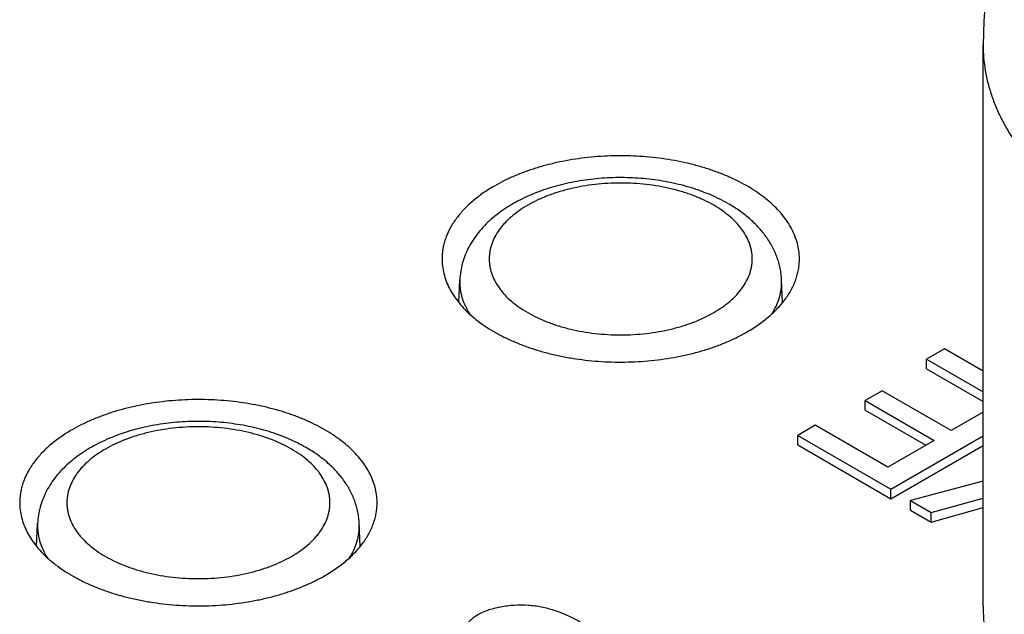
# Model space of a CAD drawing. Header units: inches. Extents: x 0 to 34, y 0 to 22.
# Tile 29 of 37: x 26.094 to 26.424, y 17.761 to 17.96. Entities that reach past the tile are written whole.
import ezdxf

# ---------------------------------------------------------------- set-up
doc = ezdxf.new("R2010")
doc.units = ezdxf.units.IN
doc.header["$LTSCALE"] = 1.87
doc.header["$MEASUREMENT"] = 0
doc.layers.get('0').update_dxf_attribs({"linetype": 'CONTINUOUS'})

msp = doc.modelspace()

# ---------------------------------------------------------------- linework, layer by layer
at = {"color": 7, "linetype": 'CONTINUOUS'}
for p, q in [((26.41689, 17.76361), (26.41689, 17.95165)), ((26.24132, 17.86529), (26.24165, 17.87291)), ((26.34972, 17.86529), (26.34939, 17.87291)), ((26.40395, 17.84979), (26.3979, 17.8463)), ((26.41689, 17.84232), (26.40395, 17.84979)), ((26.3979, 17.84308), (26.3979, 17.8463)), ((26.3979, 17.8463), (26.41689, 17.83534)), ((26.3979, 17.84308), (26.41689, 17.83212)), ((26.38312, 17.83577), (26.37734, 17.83243)), ((26.40622, 17.82243), (26.38312, 17.83577)), ((26.37734, 17.82922), (26.37734, 17.83243)), ((26.37734, 17.83243), (26.40044, 17.81909)), ((26.37734, 17.82922), (26.39766, 17.81748)), ((26.41689, 17.82859), (26.40622, 17.82243)), ((26.36069, 17.82417), (26.35485, 17.8208)), ((26.38497, 17.81016), (26.36069, 17.82417)), ((26.35485, 17.81758), (26.35485, 17.8208)), ((26.35485, 17.8208), (26.38601, 17.80281)), ((26.38601, 17.80281), (26.41689, 17.82063)), ((26.35485, 17.81758), (26.38601, 17.79959)), ((26.40044, 17.81909), (26.38497, 17.81016)), ((26.38601, 17.79959), (26.41689, 17.81742)), ((26.41689, 17.80549), (26.39258, 17.79901)), ((26.38601, 17.79959), (26.38601, 17.80281)), ((26.39953, 17.795), (26.41689, 17.79982)), ((26.39258, 17.7958), (26.39258, 17.79901)), ((26.39258, 17.79901), (26.39953, 17.795)), ((26.39953, 17.79178), (26.41689, 17.79661)), ((26.39258, 17.7958), (26.39953, 17.79178)), ((26.39953, 17.79178), (26.39953, 17.795)), ((26.0999, 17.78364), (26.10023, 17.79126)), ((26.2083, 17.78363), (26.20797, 17.79126))]:
    msp.add_line(p, q, dxfattribs=at)
msp.add_arc((26.57043, 17.95165), 0.15354, 0, 180, dxfattribs=at)
for points, knots in [([(26.41689, 17.95165), (26.41689, 17.9502), (26.41701, 17.94729), (26.41757, 17.94294), (26.41849, 17.93861), (26.41979, 17.93431), (26.42145, 17.93006), (26.42346, 17.92586), (26.42584, 17.92172), (26.42856, 17.91766), (26.43162, 17.91368), (26.43621, 17.90842), (26.4414, 17.90345), (26.44711, 17.89877), (26.45338, 17.89414), (26.45839, 17.89096), (26.46186, 17.88896)], [0, 0, 0, 0, 0.053903, 0.108063, 0.162734, 0.218156, 0.274553, 0.332127, 0.391059, 0.451504, 0.513592, 0.577429, 0.710591, 0.78006, 0.851464, 1, 1, 1, 1]), ([(26.35535, 17.88075), (26.35531, 17.88159), (26.35513, 17.88328), (26.35454, 17.88579), (26.35364, 17.88827), (26.35242, 17.89069), (26.35091, 17.89306), (26.3491, 17.89535), (26.34701, 17.89757), (26.34465, 17.89968), (26.34202, 17.90169), (26.33916, 17.90359), (26.33606, 17.90536), (26.33274, 17.90699), (26.32924, 17.90848), (26.32555, 17.90982), (26.3217, 17.911), (26.31635, 17.91237), (26.30939, 17.91363), (26.30082, 17.91444), (26.29214, 17.91452), (26.28353, 17.91387), (26.2765, 17.91274), (26.27108, 17.91147), (26.26717, 17.91036), (26.26341, 17.90909), (26.25982, 17.90767), (26.25642, 17.90609), (26.25425, 17.90493), (26.25321, 17.90433)], [0, 0, 0, 0, 0.021305, 0.042907, 0.06501, 0.087797, 0.111418, 0.135995, 0.161614, 0.188332, 0.216177, 0.24515, 0.275232, 0.306382, 0.338541, 0.371635, 0.40558, 0.440277, 0.511475, 0.584313, 0.657784, 0.73085, 0.802494, 0.837489, 0.871777, 0.905258, 0.937839, 0.969441, 1, 1, 1, 1]), ([(26.33159, 17.89837), (26.32968, 17.89947), (26.32667, 17.90096), (26.32247, 17.90263), (26.31803, 17.90412), (26.31221, 17.90559), (26.30498, 17.90672), (26.29757, 17.90722), (26.29013, 17.90708), (26.28278, 17.90629), (26.27568, 17.90488), (26.27001, 17.90317), (26.26571, 17.9015), (26.26167, 17.89967), (26.25789, 17.89753), (26.25442, 17.89508), (26.25203, 17.89312), (26.24984, 17.89102), (26.24787, 17.88878), (26.24613, 17.8864), (26.24464, 17.8839), (26.24342, 17.88128), (26.2425, 17.87856), (26.24188, 17.87576), (26.24169, 17.87386), (26.24165, 17.87291)], [0, 0, 0, 0, 0.061679, 0.093512, 0.125961, 0.192485, 0.260729, 0.329991, 0.399477, 0.468376, 0.535926, 0.601487, 0.633383, 0.664634, 0.725124, 0.754421, 0.783124, 0.811293, 0.839002, 0.866332, 0.893368, 0.92019, 0.946867, 0.973457, 1, 1, 1, 1]), ([(26.32667, 17.89788), (26.32563, 17.89848), (26.32344, 17.89962), (26.31997, 17.90111), (26.31626, 17.90238), (26.31235, 17.90345), (26.30829, 17.90428), (26.3041, 17.90489), (26.29983, 17.90525), (26.29552, 17.90537), (26.29121, 17.90525), (26.28694, 17.90489), (26.28275, 17.90428), (26.27869, 17.90345), (26.27478, 17.90238), (26.27108, 17.90111), (26.2676, 17.89962), (26.2644, 17.89795), (26.26149, 17.89611), (26.2589, 17.89411), (26.25701, 17.8923), (26.2557, 17.89079), (26.25454, 17.88929), (26.25333, 17.88735), (26.25243, 17.8853), (26.25193, 17.88364), (26.25167, 17.8824), (26.25151, 17.88115), (26.25145, 17.8799), (26.25151, 17.87865), (26.25167, 17.8774), (26.25193, 17.87616), (26.25243, 17.8745), (26.25333, 17.87245), (26.25454, 17.87051), (26.2557, 17.869), (26.25701, 17.86749), (26.2589, 17.86569), (26.26149, 17.86368), (26.26338, 17.86249), (26.26437, 17.86191)], [0, 0, 0, 0, 0.032545, 0.066549, 0.101871, 0.13834, 0.175756, 0.213899, 0.252536, 0.291421, 0.330307, 0.368944, 0.407087, 0.444503, 0.480971, 0.516294, 0.550298, 0.582843, 0.61383, 0.64321, 0.670991, 0.684308, 0.697261, 0.72215, 0.74591, 0.757472, 0.768877, 0.780176, 0.791422, 0.802667, 0.813966, 0.825371, 0.836933, 0.860693, 0.885582, 0.898535, 0.911853, 0.939633, 0.969012, 1, 1, 1, 1]), ([(26.25321, 17.90433), (26.2519, 17.90357), (26.2494, 17.902), (26.24598, 17.89937), (26.243, 17.89657), (26.2405, 17.89361), (26.23848, 17.89053), (26.23723, 17.88784), (26.2365, 17.88567), (26.23609, 17.88404), (26.23581, 17.8824), (26.23572, 17.8813), (26.2357, 17.88075)], [0, 0, 0, 0, 0.14803, 0.288626, 0.421818, 0.547921, 0.667587, 0.781829, 0.837372, 0.8921, 0.946233, 1, 1, 1, 1]), ([(26.26437, 17.86191), (26.26542, 17.86131), (26.2676, 17.86017), (26.27108, 17.85869), (26.27478, 17.85741), (26.27869, 17.85635), (26.28275, 17.85551), (26.28694, 17.85491), (26.29121, 17.85454), (26.29552, 17.85442), (26.29983, 17.85454), (26.3041, 17.85491), (26.30829, 17.85551), (26.31235, 17.85635), (26.31626, 17.85741), (26.31997, 17.85869), (26.32344, 17.86017), (26.32664, 17.86184), (26.32955, 17.86368), (26.33214, 17.86569), (26.33403, 17.86749), (26.33535, 17.869), (26.3365, 17.87051), (26.33771, 17.87245), (26.33861, 17.8745), (26.33911, 17.87616), (26.33938, 17.8774), (26.33954, 17.87865), (26.33959, 17.8799), (26.33954, 17.88115), (26.33938, 17.8824), (26.33911, 17.88364), (26.33861, 17.8853), (26.33771, 17.88735), (26.3365, 17.88929), (26.33535, 17.89079), (26.33403, 17.8923), (26.33214, 17.89411), (26.32955, 17.89611), (26.32766, 17.89731), (26.32667, 17.89788)], [0, 0, 0, 0, 0.032545, 0.066549, 0.101871, 0.13834, 0.175756, 0.213899, 0.252536, 0.291421, 0.330307, 0.368944, 0.407087, 0.444503, 0.480971, 0.516294, 0.550298, 0.582843, 0.61383, 0.64321, 0.670991, 0.684308, 0.697261, 0.72215, 0.74591, 0.757472, 0.768877, 0.780176, 0.791422, 0.802667, 0.813966, 0.825371, 0.836933, 0.860693, 0.885582, 0.898535, 0.911853, 0.939633, 0.969012, 1, 1, 1, 1]), ([(26.34939, 17.87291), (26.34936, 17.87356), (26.34926, 17.87485), (26.34895, 17.87677), (26.34848, 17.87867), (26.34788, 17.88053), (26.34714, 17.88234), (26.34597, 17.8847), (26.34419, 17.88752), (26.34161, 17.89064), (26.33913, 17.89301), (26.33698, 17.89478), (26.33468, 17.89648), (26.33285, 17.89764), (26.33159, 17.89837)], [0, 0, 0, 0, 0.059932, 0.119907, 0.179979, 0.240185, 0.300587, 0.36125, 0.483607, 0.608014, 0.735163, 0.799983, 0.865702, 1, 1, 1, 1]), ([(26.2357, 17.88075), (26.23566, 17.87989), (26.2357, 17.87817), (26.23609, 17.87559), (26.23681, 17.87304), (26.23786, 17.87053), (26.23923, 17.86808), (26.24091, 17.86569), (26.24289, 17.86339), (26.24516, 17.86117), (26.24771, 17.85907), (26.25052, 17.85707), (26.25358, 17.85521), (26.25687, 17.85348), (26.26037, 17.85189), (26.26407, 17.85047), (26.26794, 17.8492), (26.27196, 17.8481), (26.27611, 17.84718), (26.28182, 17.84619), (26.28913, 17.84542), (26.29799, 17.84525), (26.30679, 17.84584), (26.31398, 17.84695), (26.31954, 17.84822), (26.32355, 17.84933), (26.3274, 17.85062), (26.33107, 17.85206), (26.33455, 17.85366), (26.33677, 17.85485), (26.33784, 17.85547)], [0, 0, 0, 0, 0.021372, 0.0429, 0.064813, 0.087316, 0.110589, 0.134777, 0.159991, 0.186308, 0.213773, 0.2424, 0.272179, 0.303076, 0.335038, 0.367995, 0.40186, 0.436536, 0.471913, 0.507875, 0.581031, 0.65497, 0.728607, 0.800867, 0.836172, 0.870762, 0.90453, 0.937379, 0.969226, 1, 1, 1, 1]), ([(26.33784, 17.85547), (26.33923, 17.85627), (26.34187, 17.85795), (26.34547, 17.86076), (26.34857, 17.86378), (26.35112, 17.86696), (26.3528, 17.86976), (26.35383, 17.87205), (26.35444, 17.87377), (26.3549, 17.8755), (26.35521, 17.87725), (26.35537, 17.879), (26.35537, 17.88017), (26.35535, 17.88075)], [0, 0, 0, 0, 0.149072, 0.290156, 0.423312, 0.548962, 0.667946, 0.725363, 0.781631, 0.836975, 0.89164, 0.945891, 1, 1, 1, 1]), ([(26.24165, 17.87291), (26.24163, 17.87243), (26.24163, 17.87146), (26.24174, 17.87001), (26.24197, 17.86856), (26.24244, 17.86663), (26.24332, 17.86423), (26.24431, 17.86241), (26.24487, 17.86153)], [0, 0, 0, 0, 0.120757, 0.241759, 0.363527, 0.48656, 0.738123, 1, 1, 1, 1]), ([(26.34613, 17.86145), (26.34669, 17.86235), (26.34769, 17.86417), (26.34859, 17.86658), (26.34906, 17.86853), (26.3493, 17.86999), (26.34941, 17.87145), (26.34941, 17.87242), (26.34939, 17.87291)], [0, 0, 0, 0, 0.262029, 0.513617, 0.636627, 0.758353, 0.879302, 1, 1, 1, 1]), ([(26.21392, 17.7991), (26.21389, 17.79994), (26.21371, 17.80163), (26.21312, 17.80414), (26.21222, 17.80661), (26.211, 17.80904), (26.20949, 17.81141), (26.20768, 17.8137), (26.20559, 17.81591), (26.20322, 17.81803), (26.2006, 17.82004), (26.19773, 17.82193), (26.19464, 17.8237), (26.19132, 17.82534), (26.18781, 17.82683), (26.18413, 17.82817), (26.18028, 17.82935), (26.17492, 17.83071), (26.16796, 17.83198), (26.15939, 17.83278), (26.15071, 17.83286), (26.1421, 17.83222), (26.13508, 17.83108), (26.12966, 17.82982), (26.12575, 17.82871), (26.12199, 17.82744), (26.1184, 17.82601), (26.115, 17.82444), (26.11283, 17.82328), (26.11178, 17.82268)], [0, 0, 0, 0, 0.021305, 0.042907, 0.06501, 0.087797, 0.111418, 0.135995, 0.161614, 0.188332, 0.216177, 0.24515, 0.275232, 0.306382, 0.338541, 0.371635, 0.40558, 0.440277, 0.511475, 0.584313, 0.657784, 0.73085, 0.802494, 0.837489, 0.871777, 0.905258, 0.937839, 0.969441, 1, 1, 1, 1]), ([(26.19017, 17.81672), (26.18826, 17.81782), (26.18524, 17.81931), (26.18105, 17.82097), (26.1766, 17.82246), (26.17079, 17.82394), (26.16356, 17.82507), (26.15615, 17.82557), (26.14871, 17.82542), (26.14136, 17.82464), (26.13425, 17.82323), (26.12858, 17.82152), (26.12429, 17.81985), (26.12025, 17.81801), (26.11647, 17.81587), (26.113, 17.81342), (26.11061, 17.81146), (26.10842, 17.80936), (26.10645, 17.80712), (26.10471, 17.80475), (26.10322, 17.80225), (26.102, 17.79962), (26.10107, 17.7969), (26.10046, 17.7941), (26.10027, 17.79221), (26.10023, 17.79126)], [0, 0, 0, 0, 0.061679, 0.093512, 0.125961, 0.192485, 0.260729, 0.329991, 0.399477, 0.468376, 0.535926, 0.601487, 0.633383, 0.664634, 0.725124, 0.754421, 0.783124, 0.811293, 0.839002, 0.866332, 0.893368, 0.92019, 0.946867, 0.973457, 1, 1, 1, 1]), ([(26.18525, 17.81623), (26.1842, 17.81683), (26.18202, 17.81797), (26.17854, 17.81945), (26.17484, 17.82073), (26.17093, 17.82179), (26.16687, 17.82263), (26.16268, 17.82323), (26.15841, 17.8236), (26.1541, 17.82372), (26.14979, 17.8236), (26.14552, 17.82323), (26.14133, 17.82263), (26.13727, 17.82179), (26.13336, 17.82073), (26.12966, 17.81945), (26.12618, 17.81797), (26.12298, 17.8163), (26.12007, 17.81446), (26.11748, 17.81245), (26.11559, 17.81065), (26.11427, 17.80914), (26.11312, 17.80764), (26.11191, 17.80569), (26.11101, 17.80364), (26.11051, 17.80199), (26.11024, 17.80074), (26.11008, 17.79949), (26.11003, 17.79824), (26.11008, 17.79699), (26.11024, 17.79574), (26.11051, 17.7945), (26.11101, 17.79284), (26.11191, 17.79079), (26.11312, 17.78885), (26.11427, 17.78735), (26.11559, 17.78584), (26.11748, 17.78403), (26.12007, 17.78203), (26.12196, 17.78083), (26.12295, 17.78026)], [0, 0, 0, 0, 0.032545, 0.066549, 0.101871, 0.13834, 0.175756, 0.213899, 0.252536, 0.291421, 0.330307, 0.368944, 0.407087, 0.444503, 0.480971, 0.516294, 0.550298, 0.582843, 0.61383, 0.64321, 0.670991, 0.684308, 0.697261, 0.72215, 0.74591, 0.757472, 0.768877, 0.780176, 0.791422, 0.802667, 0.813966, 0.825371, 0.836933, 0.860693, 0.885582, 0.898535, 0.911853, 0.939633, 0.969012, 1, 1, 1, 1]), ([(26.11178, 17.82268), (26.11048, 17.82192), (26.10798, 17.82034), (26.10456, 17.81772), (26.10158, 17.81492), (26.09908, 17.81196), (26.09706, 17.80887), (26.0958, 17.80619), (26.09507, 17.80401), (26.09467, 17.80238), (26.09439, 17.80074), (26.0943, 17.79964), (26.09428, 17.7991)], [0, 0, 0, 0, 0.14803, 0.288626, 0.421818, 0.547921, 0.667587, 0.781829, 0.837372, 0.8921, 0.946233, 1, 1, 1, 1]), ([(26.12295, 17.78026), (26.12399, 17.77966), (26.12618, 17.77852), (26.12966, 17.77704), (26.13336, 17.77576), (26.13727, 17.7747), (26.14133, 17.77386), (26.14552, 17.77325), (26.14979, 17.77289), (26.1541, 17.77277), (26.15841, 17.77289), (26.16268, 17.77325), (26.16687, 17.77386), (26.17093, 17.7747), (26.17484, 17.77576), (26.17854, 17.77704), (26.18202, 17.77852), (26.18522, 17.78019), (26.18813, 17.78203), (26.19072, 17.78403), (26.19261, 17.78584), (26.19392, 17.78735), (26.19508, 17.78885), (26.19629, 17.79079), (26.19719, 17.79284), (26.19769, 17.7945), (26.19796, 17.79574), (26.19811, 17.79699), (26.19817, 17.79824), (26.19811, 17.79949), (26.19796, 17.80074), (26.19769, 17.80199), (26.19719, 17.80364), (26.19629, 17.80569), (26.19508, 17.80764), (26.19392, 17.80914), (26.19261, 17.81065), (26.19072, 17.81245), (26.18813, 17.81446), (26.18624, 17.81565), (26.18525, 17.81623)], [0, 0, 0, 0, 0.032545, 0.066549, 0.101871, 0.13834, 0.175756, 0.213899, 0.252536, 0.291421, 0.330307, 0.368944, 0.407087, 0.444503, 0.480971, 0.516294, 0.550298, 0.582843, 0.61383, 0.64321, 0.670991, 0.684308, 0.697261, 0.72215, 0.74591, 0.757472, 0.768877, 0.780176, 0.791422, 0.802667, 0.813966, 0.825371, 0.836933, 0.860693, 0.885582, 0.898535, 0.911853, 0.939633, 0.969012, 1, 1, 1, 1]), ([(26.20797, 17.79126), (26.20794, 17.7919), (26.20784, 17.7932), (26.20752, 17.79512), (26.20706, 17.79701), (26.20646, 17.79887), (26.20572, 17.80069), (26.20455, 17.80305), (26.20277, 17.80586), (26.20018, 17.80899), (26.19771, 17.81136), (26.19556, 17.81312), (26.19326, 17.81483), (26.19143, 17.81599), (26.19017, 17.81672)], [0, 0, 0, 0, 0.059932, 0.119907, 0.179979, 0.240185, 0.300587, 0.36125, 0.483607, 0.608014, 0.735163, 0.799983, 0.865702, 1, 1, 1, 1]), ([(26.09428, 17.7991), (26.09424, 17.79824), (26.09428, 17.79652), (26.09467, 17.79394), (26.09539, 17.79139), (26.09644, 17.78888), (26.09781, 17.78642), (26.09949, 17.78404), (26.10147, 17.78173), (26.10374, 17.77952), (26.10629, 17.77741), (26.1091, 17.77542), (26.11216, 17.77355), (26.11545, 17.77182), (26.11895, 17.77024), (26.12265, 17.76881), (26.12652, 17.76754), (26.13054, 17.76645), (26.13469, 17.76553), (26.1404, 17.76453), (26.14771, 17.76376), (26.15657, 17.76359), (26.16537, 17.76418), (26.17256, 17.7653), (26.17812, 17.76656), (26.18212, 17.76768), (26.18598, 17.76896), (26.18965, 17.77041), (26.19313, 17.77201), (26.19535, 17.77319), (26.19641, 17.77381)], [0, 0, 0, 0, 0.021372, 0.0429, 0.064813, 0.087316, 0.110589, 0.134777, 0.159991, 0.186308, 0.213773, 0.2424, 0.272179, 0.303076, 0.335038, 0.367995, 0.40186, 0.436536, 0.471913, 0.507875, 0.581031, 0.65497, 0.728607, 0.800867, 0.836172, 0.870762, 0.90453, 0.937379, 0.969226, 1, 1, 1, 1]), ([(26.19641, 17.77381), (26.19781, 17.77461), (26.20045, 17.77629), (26.20405, 17.77911), (26.20714, 17.78212), (26.2097, 17.7853), (26.21137, 17.78811), (26.21241, 17.7904), (26.21302, 17.79211), (26.21348, 17.79385), (26.21379, 17.79559), (26.21395, 17.79734), (26.21395, 17.79851), (26.21392, 17.7991)], [0, 0, 0, 0, 0.149072, 0.290156, 0.423312, 0.548962, 0.667946, 0.725363, 0.781631, 0.836975, 0.89164, 0.945891, 1, 1, 1, 1]), ([(26.10023, 17.79126), (26.10021, 17.79077), (26.10021, 17.7898), (26.10032, 17.78835), (26.10055, 17.7869), (26.10102, 17.78497), (26.1019, 17.78257), (26.10289, 17.78076), (26.10345, 17.77987)], [0, 0, 0, 0, 0.120757, 0.241759, 0.363527, 0.48656, 0.738123, 1, 1, 1, 1]), ([(26.20471, 17.7798), (26.20527, 17.78069), (26.20627, 17.78251), (26.20717, 17.78493), (26.20764, 17.78688), (26.20788, 17.78833), (26.20799, 17.78979), (26.20799, 17.79077), (26.20797, 17.79126)], [0, 0, 0, 0, 0.262029, 0.513617, 0.636627, 0.758353, 0.879302, 1, 1, 1, 1]), ([(26.29225, 17.74704), (26.29225, 17.74726), (26.29222, 17.74769), (26.29206, 17.74856), (26.29175, 17.74942), (26.29132, 17.75025), (26.29079, 17.75111), (26.28997, 17.75217), (26.2888, 17.75338), (26.2877, 17.75436), (26.28674, 17.75512), (26.28571, 17.75589), (26.28436, 17.75683), (26.28265, 17.75788), (26.28088, 17.75889), (26.27905, 17.75984), (26.27715, 17.76071), (26.2752, 17.7615), (26.27318, 17.7622), (26.27111, 17.7628), (26.26824, 17.76344), (26.26448, 17.76394), (26.26063, 17.76395), (26.25752, 17.76367), (26.25522, 17.76332), (26.253, 17.76282), (26.2509, 17.76218), (26.24896, 17.76139), (26.24722, 17.76045), (26.24572, 17.75937), (26.24448, 17.75817), (26.24349, 17.75688), (26.24278, 17.75555), (26.24234, 17.75419), (26.24223, 17.75327), (26.24223, 17.75283)], [0, 0, 0, 0, 0.010453, 0.021045, 0.043048, 0.05464, 0.06668, 0.092169, 0.119552, 0.148685, 0.163835, 0.179324, 0.21115, 0.243807, 0.276942, 0.310431, 0.344266, 0.378453, 0.413019, 0.448011, 0.483495, 0.556281, 0.632012, 0.670344, 0.708289, 0.745355, 0.781085, 0.815091, 0.847088, 0.876986, 0.90491, 0.930998, 0.955397, 0.978302, 1, 1, 1, 1]), ([(26.41689, 17.76361), (26.41689, 17.76215), (26.41701, 17.75924), (26.41757, 17.75489), (26.41849, 17.75056), (26.41979, 17.74627), (26.42145, 17.74201), (26.42346, 17.73781), (26.42584, 17.73368), (26.42856, 17.72961), (26.43162, 17.72563), (26.43621, 17.72037), (26.4414, 17.7154), (26.44711, 17.71073), (26.45338, 17.70609), (26.45839, 17.70292), (26.46186, 17.70092)], [0, 0, 0, 0, 0.053903, 0.108063, 0.162734, 0.218156, 0.274553, 0.332127, 0.391059, 0.451504, 0.513592, 0.577429, 0.710591, 0.78006, 0.851464, 1, 1, 1, 1])]:
    msp.add_open_spline(points, degree=3, knots=knots, dxfattribs=at)

doc.saveas('drawing.dxf')
